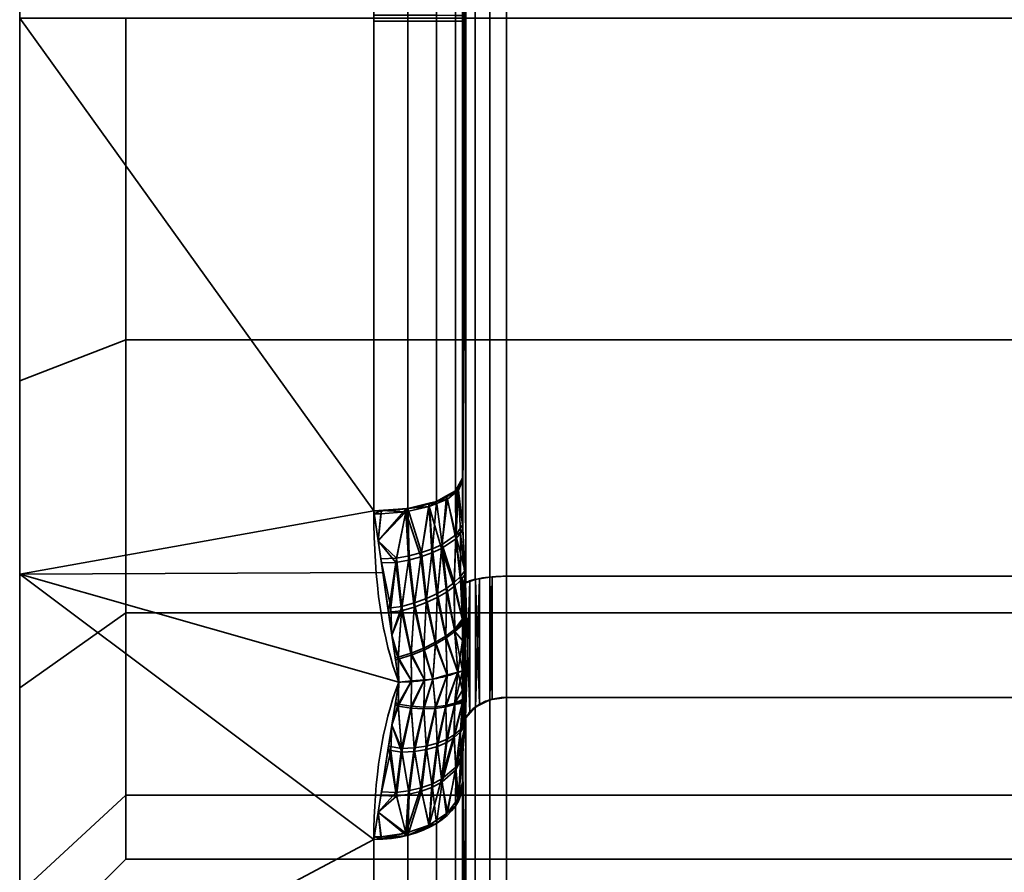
# Model space of a CAD drawing. Header units: millimetres. Extents: x -110 to 110, y -15 to 15.
# Tile 27 of 71: x -30 to -19, y -10 to 0. Entities that reach past the tile are written whole.
import ezdxf

# ---------------------------------------------------------------- set-up
doc = ezdxf.new("R2010")
doc.units = ezdxf.units.MM
doc.layers.add('1', color=7, linetype='Continuous', true_color=0xffffff)

msp = doc.modelspace()

# ---------------------------------------------------------------- linework, layer by layer
at = {"layer": '1', "color": 252, "linetype": 'Continuous', "lineweight": 35}
for p, q in [((-24.5, -6.305, -12.5), (-24.5, 6.305, -12.5)), ((-24.5, 6.305, 12.5), (-24.5, -6.305, 12.5)), ((-25, 5.196, 13), (-25, -5.196, 13)), ((-25, -5.196, -13), (-25, 5.196, -13)), ((-24.5, -6.305, -12.5), (-16, -6.305, -12.5)), ((-24.5, -6.305, 12.5), (-16, -6.305, 12.5)), ((-24.5, -7.673, 11.71), (-16, -7.673, 11.71)), ((-24.5, -7.673, 11.71), (-24.5, -13.978, 0.79)), ((-24.5, -7.673, -11.71), (-16, -7.673, -11.71)), ((-24.5, -13.978, -0.79), (-24.5, -7.673, -11.71)), ((-25, -8.66, 11), (-25, -13.856, 2)), ((-25, -13.856, -2), (-25, -8.66, -11))]:
    msp.add_line(p, q, dxfattribs=at)
at = {"layer": '1', "color": 252, "linetype": 'Continuous', "lineweight": 35, "extrusion": (1, 0, 0)}
for centre, radius, start, end in [((0, 0, -30), 15, 0, 180), ((0, 0, -26), 15, 68.2132, 111.7868), ((0, 0, -26), 15, 248.2132, 291.7868), ((0, 0, -25), 14, 248.2132, 291.7868), ((0, 0, -25), 14, 68.2132, 111.7868), ((0, 0, -30), 10.7, 90, 270), ((0, 0, -28.8), 9.5, 90, 270), ((0, 0, -25), 14, 188.2132, 231.7868), ((0, 0, -25), 14, 128.2132, 171.7868), ((0, 0, -26), 15, 128.2132, 171.7868), ((0, 0, -26), 15, 188.2132, 231.7868)]:
    msp.add_arc(centre, radius, start, end, dxfattribs=at)
at = {"layer": '1', "color": 252, "linetype": 'Continuous', "lineweight": 35, "extrusion": (-1, 0, 0)}
for centre, radius, start, end in [((0, 0, 30), 15, 180, 0), ((0, 0, 24.5), 14, 56.7655, 63.2345), ((0, 0, 24.5), 14, 296.7655, 303.2345), ((0, 0, 25), 14.5, 297.4571, 302.5353), ((0, 0, 25), 14.5, 57.4571, 62.5353)]:
    msp.add_arc(centre, radius, start, end, dxfattribs=at)
at = {"layer": '1', "color": 252, "linetype": 'Continuous', "lineweight": 35, "extrusion": (-9.54466e-07, -0.928571, -0.371154)}
msp.add_arc((-26, 14, 0), 1, 360, 89.9999, dxfattribs=at)
at = {"layer": '1', "color": 252, "linetype": 'Continuous', "lineweight": 35, "extrusion": (0, 0.928571, -0.371154)}
msp.add_arc((26, -14), 1, 180, 270, dxfattribs=at)
at = {"layer": '1', "color": 252, "linetype": 'Continuous', "lineweight": 35, "extrusion": (0, -0.785714, -0.61859)}
msp.add_arc((-26, 14), 1, 0, 90, dxfattribs=at)
at = {"layer": '1', "color": 252, "linetype": 'Continuous', "lineweight": 35, "extrusion": (-9.46215e-07, 0.785714, -0.61859)}
msp.add_arc((26, -14, 0), 1, 180, 270, dxfattribs=at)
at = {"layer": '1', "color": 252, "linetype": 'Continuous', "lineweight": 35}
for points in [[(-25, -5.196, 13), (-25, -5.294, 12.987), (-24.999, -5.491, 12.96), (-24.994, -5.795, 12.915), (-24.983, -6.097, 12.868), (-24.973, -6.287, 12.836), (-24.967, -6.381, 12.82)], [(-24.967, -6.381, -12.82), (-24.973, -6.284, -12.837), (-24.984, -6.088, -12.87), (-24.994, -5.783, -12.917), (-24.999, -5.482, -12.961), (-25, -5.29, -12.987), (-25, -5.196, -13)], [(-26, -5.567, 13.929), (-26, -6.372, 13.607), (-25.904, -7.02, 13.268), (-25.718, -7.5, 12.99)], [(-25.718, -7.5, -12.99), (-25.904, -7.019, -13.268), (-26, -6.371, -13.607), (-26, -5.567, -13.929)], [(-25, -6.686, -12.867), (-25, -6.666, -12.869), (-25, -6.628, -12.873), (-24.998, -6.574, -12.876), (-24.996, -6.524, -12.877), (-24.992, -6.477, -12.875), (-24.987, -6.434, -12.867), (-24.979, -6.397, -12.852), (-24.971, -6.383, -12.833), (-24.967, -6.381, -12.82)], [(-25, -7.373, -12.77), (-25, -7.296, -12.783), (-25, -7.144, -12.808), (-25, -6.915, -12.839), (-25, -6.762, -12.858), (-25, -6.686, -12.867)], [(-25, -6.688, 12.866), (-25, -6.917, 12.84), (-25, -7.146, 12.81), (-25, -7.373, 12.77)], [(-25, -7.373, 12.77), (-25.05, -7.393, 12.805), (-25.158, -7.429, 12.868), (-25.335, -7.47, 12.938), (-25.524, -7.494, 12.981), (-25.653, -7.5, 12.99), (-25.718, -7.5, 12.99)], [(-25, -7.373, -12.77), (-25.05, -7.393, -12.805), (-25.158, -7.429, -12.868), (-25.335, -7.47, -12.938), (-25.524, -7.494, -12.981), (-25.653, -7.5, -12.99), (-25.718, -7.5, -12.99)], [(-25, -7.373, 12.77), (-25, -7.422, 12.71), (-25, -7.52, 12.59), (-25, -7.662, 12.408), (-25, -7.754, 12.285), (-25, -7.8, 12.223)], [(-25, -7.799, -12.225), (-25, -7.661, -12.41), (-25, -7.521, -12.593), (-25, -7.373, -12.77)], [(-25.718, -7.5, 12.99), (-25.904, -7.981, 12.713), (-26, -8.599, 12.321), (-26, -9.279, 11.786)], [(-26, -9.279, -11.786), (-26, -8.598, -12.322), (-25.904, -7.98, -12.713), (-25.718, -7.5, -12.99)], [(-25, -7.8, 12.223), (-25, -7.812, 12.207), (-25, -7.834, 12.176), (-24.998, -7.864, 12.131), (-24.996, -7.89, 12.088), (-24.992, -7.912, 12.046), (-24.987, -7.927, 12.005), (-24.979, -7.931, 11.966), (-24.971, -7.922, 11.944), (-24.967, -7.913, 11.936)], [(-24.967, -7.913, 11.936), (-24.973, -7.975, 11.86), (-24.984, -8.101, 11.707), (-24.994, -8.295, 11.467), (-24.999, -8.484, 11.228), (-25, -8.602, 11.075), (-25, -8.66, 11)], [(-25, -8.66, -11), (-25, -8.6, -11.078), (-24.999, -8.478, -11.235), (-24.994, -8.287, -11.477), (-24.983, -8.096, -11.714), (-24.973, -7.973, -11.863), (-24.967, -7.913, -11.936)]]:
    msp.add_open_spline(points, degree=3, dxfattribs=at)
for points, knots in [([(-24.5, -6.305, 12.5), (-24.555, -6.305, 12.5), (-24.61, -6.307, 12.509), (-24.714, -6.315, 12.545), (-24.763, -6.322, 12.571), (-24.849, -6.338, 12.638), (-24.888, -6.347, 12.679), (-24.937, -6.365, 12.755), (-24.954, -6.373, 12.787), (-24.967, -6.381, 12.82)], [0, 0, 0, 0, 0.272272, 0.272272, 0.544336, 0.544336, 0.819649, 0.819649, 1, 1, 1, 1]), ([(-24.5, -6.305, -12.5), (-24.555, -6.305, -12.5), (-24.61, -6.307, -12.509), (-24.714, -6.315, -12.545), (-24.763, -6.322, -12.571), (-24.849, -6.338, -12.638), (-24.888, -6.347, -12.679), (-24.937, -6.365, -12.755), (-24.954, -6.373, -12.787), (-24.967, -6.381, -12.82)], [0, 0, 0, 0, 0.272272, 0.272272, 0.544337, 0.544337, 0.81965, 0.81965, 1, 1, 1, 1]), ([(-24.967, -6.381, 12.82), (-24.969, -6.382, 12.827), (-24.971, -6.385, 12.832), (-24.976, -6.392, 12.843), (-24.978, -6.397, 12.847), (-24.982, -6.41, 12.857), (-24.984, -6.42, 12.861), (-24.991, -6.456, 12.873), (-24.993, -6.485, 12.875), (-24.999, -6.571, 12.878), (-25, -6.63, 12.873), (-25, -6.688, 12.866)], [0, 0, 0, 0, 0.060109, 0.060109, 0.1199, 0.1199, 0.212935, 0.212935, 0.471201, 0.471201, 1, 1, 1, 1]), ([(-24.5, -7.673, 11.71), (-24.555, -7.673, 11.71), (-24.61, -7.68, 11.717), (-24.714, -7.706, 11.742), (-24.763, -7.726, 11.76), (-24.849, -7.776, 11.808), (-24.888, -7.807, 11.837), (-24.937, -7.863, 11.89), (-24.954, -7.888, 11.912), (-24.967, -7.913, 11.936)], [0, 0, 0, 0, 0.272272, 0.272272, 0.544337, 0.544337, 0.81965, 0.81965, 1, 1, 1, 1]), ([(-24.5, -7.673, -11.71), (-24.555, -7.673, -11.71), (-24.61, -7.68, -11.717), (-24.714, -7.706, -11.742), (-24.763, -7.726, -11.76), (-24.849, -7.776, -11.808), (-24.888, -7.807, -11.837), (-24.937, -7.863, -11.89), (-24.954, -7.888, -11.912), (-24.967, -7.913, -11.936)], [0, 0, 0, 0, 0.272272, 0.272272, 0.544336, 0.544336, 0.819649, 0.819649, 1, 1, 1, 1]), ([(-24.967, -7.913, -11.936), (-24.969, -7.917, -11.94), (-24.971, -7.921, -11.946), (-24.976, -7.926, -11.957), (-24.978, -7.928, -11.963), (-24.982, -7.929, -11.98), (-24.984, -7.928, -11.99), (-24.991, -7.92, -12.027), (-24.993, -7.908, -12.054), (-24.999, -7.867, -12.13), (-25, -7.834, -12.178), (-25, -7.799, -12.225)], [0, 0, 0, 0, 0.060109, 0.060109, 0.1199, 0.1199, 0.212935, 0.212935, 0.471207, 0.471207, 1, 1, 1, 1])]:
    msp.add_open_spline(points, degree=3, knots=knots, dxfattribs=at)
for points in [[(-24.96, 6.378, -12.81), (-24.993, -5.784, -12.916), (-24.993, 5.795, -12.915)], [(-24.993, -5.784, -12.916), (-24.96, 6.378, -12.81), (-24.96, -6.378, -12.81)], [(-24.993, 5.784, 12.916), (-24.96, -6.378, 12.81), (-24.96, 6.378, 12.81)], [(-24.96, -6.378, -12.81), (-24.96, 6.378, -12.81), (-24.854, 6.34, -12.646), (-24.854, -6.34, -12.646)], [(-24.96, 6.378, 12.81), (-24.96, -6.378, 12.81), (-24.854, -6.34, 12.646), (-24.854, 6.34, 12.646)], [(-24.854, -6.34, -12.646), (-24.854, 6.34, -12.646), (-24.691, 6.314, -12.538), (-24.691, -6.314, -12.538)], [(-24.854, 6.34, 12.646), (-24.854, -6.34, 12.646), (-24.691, -6.314, 12.538), (-24.691, 6.314, 12.538)], [(-24.691, -6.314, -12.538), (-24.691, 6.314, -12.538), (-24.5, 6.305, -12.5), (-24.5, -6.305, -12.5)], [(-24.691, 6.314, 12.538), (-24.691, -6.314, 12.538), (-24.5, -6.305, 12.5), (-24.5, 6.305, 12.5)], [(-16, -6.305, -12.5), (-24.5, -6.305, -12.5), (-24.5, 6.305, -12.5), (-16, 6.305, -12.5)], [(-16, 6.305, 12.5), (-24.5, 6.305, 12.5), (-24.5, -6.305, 12.5), (-16, -6.305, 12.5)], [(-24.993, 5.795, -12.915), (-24.993, -5.784, -12.916), (-25, -5.196, -13)], [(-25, -5.196, -13), (-25, 5.196, -13), (-24.993, 5.795, -12.915)], [(-24.993, -5.795, 12.915), (-24.993, 5.784, 12.916), (-25, 5.196, 13)], [(-24.96, -6.378, 12.81), (-24.993, 5.784, 12.916), (-24.993, -5.795, 12.915)], [(-25.617, -0.034, 14.924), (-25.617, 5.539, 13.858), (-26, 5.567, 13.929), (-26, -0.034, 15)], [(-25.293, -0.034, 14.707), (-25.293, 5.459, 13.657), (-25.617, 5.539, 13.858), (-25.617, -0.034, 14.924)], [(-25.076, -0.033, 14.383), (-25.076, 5.338, 13.355), (-25.293, 5.459, 13.657), (-25.293, -0.034, 14.707)], [(-25, -0.032, 14), (-25, 5.196, 13), (-25.076, 5.338, 13.355), (-25.076, -0.033, 14.383)], [(-25, 5.196, 13), (-25, -5.196, 13), (-24.993, -5.795, 12.915)], [(-25, -5.196, -13), (-25, 0, -14), (-25, 5.196, -13)], [(-25, 5.196, 13), (-25, 0, 14), (-25, -5.196, 13)], [(-30, 0, 15), (-30, -6.28, 13.622), (-26, -5.567, 13.929)], [(-26, -5.567, 13.929), (-26, 0, 15), (-30, 0, 15)], [(-30, -5.74, 13.858), (-30, 0, 15), (-30, 0, 10.7), (-30, -4.095, 9.886)], [(-30, -4.095, -9.886), (-30, 0, -10.7), (-30, 0, -15), (-30, -5.74, -13.858)], [(-28.8, 0, 9.5), (-28.8, -3.635, 8.777), (-30, -4.095, 9.886), (-30, 0, 10.7)], [(-28.8, -3.635, -8.777), (-28.8, 0, -9.5), (-30, 0, -10.7), (-30, -4.095, -9.886)], [(-15, 0, -9.5), (-28.8, 0, -9.5), (-28.8, -3.635, -8.777), (-15, -3.635, -8.777)], [(-25.617, 0.034, -14.924), (-25.617, -5.539, -13.858), (-26, -5.567, -13.929), (-26, 0.034, -15)], [(-25.293, 0.034, -14.707), (-25.293, -5.459, -13.657), (-25.617, -5.539, -13.858), (-25.617, 0.034, -14.924)], [(-25.076, 0.033, -14.383), (-25.076, -5.338, -13.355), (-25.293, -5.459, -13.657), (-25.293, 0.034, -14.707)], [(-25, 0.032, -14), (-25, -5.196, -13), (-25.076, -5.338, -13.355), (-25.076, 0.033, -14.383)], [(-30, 0, -15), (-26, 0, -15), (-26, -5.567, -13.929)], [(-26, -5.567, -13.929), (-30, -6.28, -13.622), (-30, 0, -15)], [(-15, -3.635, 8.777), (-28.8, -3.635, 8.777), (-28.8, 0, 9.5), (-15, 0, 9.5)], [(-25.617, -5.539, 13.858), (-25.617, -0.034, 14.924), (-26, -0.034, 15), (-26, -5.567, 13.929)], [(-25.293, -5.459, 13.657), (-25.293, -0.034, 14.707), (-25.617, -0.034, 14.924), (-25.617, -5.539, 13.858)], [(-25.076, -5.338, 13.355), (-25.076, -0.033, 14.383), (-25.293, -0.034, 14.707), (-25.293, -5.459, 13.657)], [(-25, -5.196, 13), (-25, -0.032, 14), (-25.076, -0.033, 14.383), (-25.076, -5.338, 13.355)], [(-28.8, -3.635, 8.777), (-28.8, -6.718, 6.718), (-30, -7.566, 7.566), (-30, -4.095, 9.886)], [(-28.8, -6.718, -6.718), (-28.8, -3.635, -8.777), (-30, -4.095, -9.886), (-30, -7.566, -7.566)], [(-15, -6.718, 6.718), (-28.8, -6.718, 6.718), (-28.8, -3.635, 8.777), (-15, -3.635, 8.777)], [(-15, -3.635, -8.777), (-28.8, -3.635, -8.777), (-28.8, -6.718, -6.718), (-15, -6.718, -6.718)], [(-30, -5.74, -13.858), (-30, -10.607, -10.607), (-30, -7.566, -7.566), (-30, -4.095, -9.886)], [(-30, -4.095, 9.886), (-30, -7.566, 7.566), (-30, -10.607, 10.607), (-30, -5.74, 13.858)], [(-25.055, -5.299, -13.258), (-25, -5.196, -13), (-25, -5.228, -12.995)], [(-24.994, -5.719, 12.926), (-25, -5.196, 13), (-25.055, -5.299, 13.258)], [(-25.293, -5.459, -13.657), (-25.076, -5.338, -13.355), (-25.167, -5.432, -13.501)], [(-25.072, -5.835, 13.173), (-25.076, -5.338, 13.355), (-25.179, -5.395, 13.498)], [(-25.167, -5.432, -13.501), (-25.042, -5.333, -13.256), (-25.074, -5.88, -13.165)], [(-25.042, -5.333, -13.256), (-25.167, -5.432, -13.501), (-25.076, -5.338, -13.355)], [(-25.076, -5.338, -13.355), (-25.055, -5.299, -13.258), (-25.042, -5.333, -13.256)], [(-25.072, -5.835, 13.173), (-25.055, -5.299, 13.258), (-25.076, -5.338, 13.355)], [(-25.022, -5.819, -13.038), (-25.074, -5.88, -13.165), (-25.042, -5.333, -13.256)], [(-25.055, -5.299, 13.258), (-25.072, -5.835, 13.173), (-24.994, -5.719, 12.926)], [(-25, -5.228, -12.995), (-25.042, -5.333, -13.256), (-25.055, -5.299, -13.258)], [(-25.042, -5.333, -13.256), (-25, -5.228, -12.995), (-24.993, -5.763, -12.919)], [(-24.993, -5.763, -12.919), (-25.022, -5.819, -13.038), (-25.042, -5.333, -13.256)], [(-25.374, -5.517, -13.711), (-25.167, -5.432, -13.501), (-25.234, -5.991, -13.384)], [(-25.167, -5.432, -13.501), (-25.374, -5.517, -13.711), (-25.293, -5.459, -13.657)], [(-25.229, -5.944, 13.395), (-25.179, -5.395, 13.498), (-25.293, -5.459, 13.657)], [(-25.074, -5.88, -13.165), (-25.234, -5.991, -13.384), (-25.167, -5.432, -13.501)], [(-25.179, -5.395, 13.498), (-25.229, -5.944, 13.395), (-25.072, -5.835, 13.173)], [(-25.742, -6.102, 13.67), (-25.63, -5.54, 13.86), (-25.951, -5.904, 13.765)], [(-25.63, -5.54, 13.86), (-25.915, -5.561, 13.913), (-25.951, -5.904, 13.765)], [(-25.915, -5.561, -13.913), (-25.617, -5.539, -13.858), (-25.637, -5.575, -13.852)], [(-25.63, -5.54, 13.86), (-25.742, -6.102, 13.67), (-25.599, -6.075, 13.631)], [(-25.637, -5.575, -13.852), (-25.374, -5.517, -13.711), (-25.47, -6.085, -13.556)], [(-25.374, -5.517, -13.711), (-25.637, -5.575, -13.852), (-25.617, -5.539, -13.858)], [(-25.599, -6.075, 13.631), (-25.617, -5.539, 13.858), (-25.63, -5.54, 13.86)], [(-25.617, -5.539, -13.858), (-25.376, -5.479, -13.708), (-25.374, -5.517, -13.711)], [(-25.462, -6.038, 13.57), (-25.376, -5.479, 13.708), (-25.617, -5.539, 13.858)], [(-25.617, -5.539, 13.858), (-25.599, -6.075, 13.631), (-25.462, -6.038, 13.57)], [(-25.344, -6.041, -13.478), (-25.47, -6.085, -13.556), (-25.374, -5.517, -13.711)], [(-25.376, -5.479, 13.708), (-25.462, -6.038, 13.57), (-25.338, -5.995, 13.491)], [(-25.374, -5.517, -13.711), (-25.376, -5.479, -13.708), (-25.293, -5.459, -13.657)], [(-25.338, -5.995, 13.491), (-25.293, -5.459, 13.657), (-25.376, -5.479, 13.708)], [(-25.234, -5.991, -13.384), (-25.344, -6.041, -13.478), (-25.374, -5.517, -13.711)], [(-25.293, -5.459, 13.657), (-25.338, -5.995, 13.491), (-25.229, -5.944, 13.395)], [(-26, -5.567, -13.929), (-25.898, -6.264, -13.59), (-30, -6.28, -13.622)], [(-30, -6.28, 13.622), (-25.898, -6.264, 13.59), (-26, -5.567, 13.929)], [(-25.995, -5.6, -13.913), (-26, -5.567, -13.929), (-25.915, -5.561, -13.913)], [(-25.951, -5.904, 13.765), (-25.915, -5.561, 13.913), (-26, -5.567, 13.929)], [(-25.915, -5.561, -13.913), (-25.921, -5.6, -13.912), (-25.995, -5.6, -13.913)], [(-25.995, -5.6, -13.913), (-25.921, -5.6, -13.912), (-25.951, -5.904, -13.765)], [(-25.951, -5.904, -13.765), (-25.637, -5.575, -13.852), (-25.751, -6.15, -13.652)], [(-25.951, -5.904, -13.765), (-25.921, -5.6, -13.912), (-25.637, -5.575, -13.852)], [(-25.637, -5.575, -13.852), (-25.921, -5.6, -13.912), (-25.915, -5.561, -13.913)], [(-25.607, -6.122, -13.614), (-25.751, -6.15, -13.652), (-25.637, -5.575, -13.852)], [(-25.47, -6.085, -13.556), (-25.607, -6.122, -13.614), (-25.637, -5.575, -13.852)], [(-24.993, -5.795, 12.915), (-24.994, -5.719, 12.926), (-25.072, -5.835, 13.173)], [(-25.022, -5.819, -13.038), (-24.993, -5.763, -12.919), (-24.993, -5.784, -12.916)], [(-25.234, -5.991, -13.384), (-25.074, -5.88, -13.165), (-25.092, -6.42, -13.057)], [(-25.091, -6.376, 13.067), (-25.072, -5.835, 13.173), (-25.229, -5.944, 13.395)], [(-25.02, -6.352, -12.945), (-25.092, -6.42, -13.057), (-25.074, -5.88, -13.165)], [(-25.072, -5.835, 13.173), (-25.091, -6.376, 13.067), (-25.021, -6.308, 12.953)], [(-25.074, -5.88, -13.165), (-25.022, -5.819, -13.038), (-25.02, -6.352, -12.945)], [(-24.973, -6.245, 12.842), (-24.993, -5.795, 12.915), (-25.072, -5.835, 13.173)], [(-25.072, -5.835, 13.173), (-25.021, -6.308, 12.953), (-24.973, -6.245, 12.842)], [(-25.022, -5.819, -13.038), (-24.993, -5.784, -12.916), (-24.971, -6.288, -12.835)], [(-24.971, -6.288, -12.835), (-25.02, -6.352, -12.945), (-25.022, -5.819, -13.038)], [(-24.96, -6.378, -12.81), (-24.967, -6.381, -12.82), (-24.993, -5.784, -12.916)], [(-24.993, -5.795, 12.915), (-24.967, -6.381, 12.82), (-24.96, -6.378, 12.81)], [(-25.751, -6.15, -13.652), (-25.915, -6.153, -13.644), (-25.951, -5.904, -13.765)], [(-25.951, -5.904, 13.765), (-25.921, -6.107, 13.667), (-25.742, -6.102, 13.67)], [(-25.404, -6.556, 13.325), (-25.338, -5.995, 13.491), (-25.462, -6.038, 13.57)], [(-25.338, -5.995, 13.491), (-25.404, -6.556, 13.325), (-25.281, -6.5, 13.252)], [(-25.344, -6.041, -13.478), (-25.234, -5.991, -13.384), (-25.284, -6.545, -13.239)], [(-25.281, -6.5, 13.252), (-25.229, -5.944, 13.395), (-25.338, -5.995, 13.491)], [(-25.179, -6.484, -13.153), (-25.284, -6.545, -13.239), (-25.234, -5.991, -13.384)], [(-25.229, -5.944, 13.395), (-25.281, -6.5, 13.252), (-25.177, -6.439, 13.165)], [(-25.092, -6.42, -13.057), (-25.179, -6.484, -13.153), (-25.234, -5.991, -13.384)], [(-25.229, -5.944, 13.395), (-25.177, -6.439, 13.165), (-25.091, -6.376, 13.067)], [(-25.807, -6.662, 13.399), (-25.742, -6.102, 13.67), (-25.921, -6.107, 13.667)], [(-25.921, -6.107, 13.667), (-25.84, -6.665, 13.396), (-25.807, -6.662, 13.399)], [(-25.742, -6.102, 13.67), (-25.807, -6.662, 13.399), (-25.683, -6.646, 13.414)], [(-25.683, -6.646, 13.414), (-25.599, -6.075, 13.631), (-25.742, -6.102, 13.67)], [(-25.599, -6.075, 13.631), (-25.683, -6.646, 13.414), (-25.539, -6.606, 13.379)], [(-25.607, -6.122, -13.614), (-25.47, -6.085, -13.556), (-25.544, -6.653, -13.362)], [(-25.539, -6.606, 13.379), (-25.462, -6.038, 13.57), (-25.599, -6.075, 13.631)], [(-25.408, -6.603, -13.309), (-25.544, -6.653, -13.362), (-25.47, -6.085, -13.556)], [(-25.462, -6.038, 13.57), (-25.539, -6.606, 13.379), (-25.404, -6.556, 13.325)], [(-25.47, -6.085, -13.556), (-25.344, -6.041, -13.478), (-25.408, -6.603, -13.309)], [(-25.284, -6.545, -13.239), (-25.408, -6.603, -13.309), (-25.344, -6.041, -13.478)], [(-25.915, -6.153, -13.644), (-25.751, -6.15, -13.652), (-25.833, -6.711, -13.373)], [(-25.689, -6.694, -13.393), (-25.833, -6.711, -13.373), (-25.751, -6.15, -13.652)], [(-25.751, -6.15, -13.652), (-25.607, -6.122, -13.614), (-25.689, -6.694, -13.393)], [(-25.544, -6.653, -13.362), (-25.689, -6.694, -13.393), (-25.607, -6.122, -13.614)], [(-30, -6.28, -13.622), (-25.898, -6.264, -13.59), (-25.718, -7.5, -12.99)], [(-25.718, -7.5, 12.99), (-25.898, -6.264, 13.59), (-30, -6.28, 13.622)], [(-30, -11.406, -9.742), (-30, -6.28, -13.622), (-26, -9.279, -11.786)], [(-25.718, -7.5, -12.99), (-26, -9.279, -11.786), (-30, -6.28, -13.622)], [(-30, -6.28, 13.622), (-26, -9.279, 11.786), (-25.718, -7.5, 12.99)], [(-26, -9.279, 11.786), (-30, -6.28, 13.622), (-30, -11.406, 9.742)], [(-25, -6.787, 12.852), (-25.021, -6.308, 12.953), (-25.091, -6.376, 13.067)], [(-24.973, -6.245, 12.842), (-25.021, -6.308, 12.953), (-24.973, -6.388, 12.838)], [(-25.021, -6.308, 12.953), (-25, -6.787, 12.852), (-25, -6.688, 12.866)], [(-25, -6.688, 12.866), (-24.995, -6.513, 12.876), (-25.021, -6.308, 12.953)], [(-24.995, -6.513, 12.876), (-24.986, -6.429, 12.864), (-25.021, -6.308, 12.953)], [(-24.986, -6.429, 12.864), (-24.979, -6.402, 12.851), (-25.021, -6.308, 12.953)], [(-24.979, -6.402, 12.851), (-24.973, -6.388, 12.838), (-25.021, -6.308, 12.953)], [(-25.02, -6.352, -12.945), (-24.971, -6.288, -12.835), (-24.971, -6.384, -12.831)], [(-24.973, -6.388, 12.838), (-24.967, -6.381, 12.82), (-24.973, -6.245, 12.842)], [(-24.971, -6.288, -12.835), (-24.967, -6.381, -12.82), (-24.971, -6.384, -12.831)], [(-24.851, -7.787, -11.818), (-24.851, -6.341, -12.653), (-24.806, -6.33, -12.605)], [(-24.806, -7.751, -11.784), (-24.851, -7.787, -11.818), (-24.806, -6.33, -12.605)], [(-24.806, -6.33, 12.605), (-24.851, -6.341, 12.653), (-24.806, -7.751, 11.784)], [(-24.806, -6.33, -12.605), (-24.691, -6.315, -12.542), (-24.691, -7.705, -11.74), (-24.806, -7.751, -11.784)], [(-24.806, -7.751, 11.784), (-24.691, -7.705, 11.74), (-24.691, -6.315, 12.542), (-24.806, -6.33, 12.605)], [(-24.691, -7.705, -11.74), (-24.691, -6.315, -12.542), (-24.662, -6.311, -12.527)], [(-24.662, -7.693, -11.729), (-24.691, -7.705, -11.74), (-24.662, -6.311, -12.527)], [(-24.662, -6.311, 12.527), (-24.691, -6.315, 12.542), (-24.662, -7.693, 11.729)], [(-24.691, -6.315, 12.542), (-24.691, -7.705, 11.74), (-24.662, -7.693, 11.729)], [(-24.662, -6.311, -12.527), (-24.5, -6.305, -12.5), (-24.5, -7.673, -11.71), (-24.662, -7.693, -11.729)], [(-24.662, -7.693, 11.729), (-24.5, -7.673, 11.71), (-24.5, -6.305, 12.5), (-24.662, -6.311, 12.527)], [(-16, -7.673, -11.71), (-24.5, -7.673, -11.71), (-24.5, -6.305, -12.5), (-16, -6.305, -12.5)], [(-16, -6.305, 12.5), (-24.5, -6.305, 12.5), (-24.5, -7.673, 11.71), (-16, -7.673, 11.71)], [(-25.187, -6.981, 13.015), (-25.177, -6.439, 13.165), (-25.281, -6.5, 13.252)], [(-25.177, -6.439, 13.165), (-25.187, -6.981, 13.015), (-25.087, -6.908, 12.94)], [(-25.179, -6.484, -13.153), (-25.092, -6.42, -13.057), (-25.086, -6.93, -12.934)], [(-25.087, -6.908, 12.94), (-25.091, -6.376, 13.067), (-25.177, -6.439, 13.165)], [(-25.092, -6.42, -13.057), (-25.02, -6.352, -12.945), (-25, -6.802, -12.852)], [(-25, -6.802, -12.852), (-25.086, -6.93, -12.934), (-25.092, -6.42, -13.057)], [(-25.091, -6.376, 13.067), (-25.087, -6.908, 12.94), (-25, -6.787, 12.852)], [(-25.02, -6.352, -12.945), (-24.994, -6.5, -12.876), (-25, -6.686, -12.867)], [(-25.02, -6.352, -12.945), (-24.978, -6.398, -12.848), (-24.985, -6.425, -12.863)], [(-24.985, -6.425, -12.863), (-24.985, -6.425, -12.863), (-25.02, -6.352, -12.945)], [(-24.985, -6.425, -12.863), (-24.994, -6.5, -12.876), (-25.02, -6.352, -12.945)], [(-24.971, -6.384, -12.831), (-24.978, -6.398, -12.848), (-25.02, -6.352, -12.945)], [(-25, -6.686, -12.867), (-25, -6.802, -12.852), (-25.02, -6.352, -12.945)], [(-24.971, -6.384, -12.831), (-24.967, -6.381, -12.82), (-25, -7.798, -12.224)], [(-24.995, -7.895, -12.079), (-25, -7.798, -12.224), (-24.967, -6.381, -12.82)], [(-24.978, -6.398, -12.848), (-24.971, -6.384, -12.831), (-25, -7.798, -12.224)], [(-25, -7.798, -12.224), (-24.985, -6.425, -12.863), (-24.978, -6.398, -12.848)], [(-24.994, -6.5, -12.876), (-24.985, -6.425, -12.863), (-25, -7.798, -12.224)], [(-24.985, -6.425, -12.863), (-24.985, -6.425, -12.863), (-25, -7.798, -12.224)], [(-24.986, -7.926, -12), (-24.995, -7.895, -12.079), (-24.967, -6.381, -12.82)], [(-24.986, -6.429, 12.864), (-24.995, -6.513, 12.876), (-24.967, -7.913, 11.936)], [(-24.979, -7.928, -11.97), (-24.986, -7.926, -12), (-24.967, -6.381, -12.82)], [(-24.979, -6.402, 12.851), (-24.986, -6.429, 12.864), (-24.967, -7.913, 11.936)], [(-24.973, -7.924, -11.951), (-24.979, -7.928, -11.97), (-24.967, -6.381, -12.82)], [(-24.973, -6.388, 12.838), (-24.979, -6.402, 12.851), (-24.967, -7.913, 11.936)], [(-24.967, -6.381, -12.82), (-24.967, -7.913, -11.936), (-24.973, -7.924, -11.951)], [(-24.967, -7.913, 11.936), (-24.967, -6.381, 12.82), (-24.973, -6.388, 12.838)], [(-24.967, -6.381, -12.82), (-24.963, -6.379, -12.813), (-24.963, -7.907, -11.931), (-24.967, -7.913, -11.936)], [(-24.967, -7.913, 11.936), (-24.963, -7.907, 11.931), (-24.963, -6.379, 12.813), (-24.967, -6.381, 12.82)], [(-24.963, -7.907, -11.931), (-24.963, -6.379, -12.813), (-24.917, -6.358, -12.725)], [(-24.917, -7.841, -11.869), (-24.963, -7.907, -11.931), (-24.917, -6.358, -12.725)], [(-24.917, -6.358, 12.725), (-24.963, -6.379, 12.813), (-24.917, -7.841, 11.869)], [(-24.963, -6.379, 12.813), (-24.963, -7.907, 11.931), (-24.917, -7.841, 11.869)], [(-24.917, -6.358, -12.725), (-24.851, -6.341, -12.653), (-24.851, -7.787, -11.818), (-24.917, -7.841, -11.869)], [(-24.917, -7.841, 11.869), (-24.851, -7.787, 11.818), (-24.851, -6.341, 12.653), (-24.917, -6.358, 12.725)], [(-24.851, -6.341, 12.653), (-24.851, -7.787, 11.818), (-24.806, -7.751, 11.784)], [(-25.436, -7.116, 13.119), (-25.404, -6.556, 13.325), (-25.539, -6.606, 13.379)], [(-25.404, -6.556, 13.325), (-25.436, -7.116, 13.119), (-25.304, -7.05, 13.075)], [(-25.408, -6.603, -13.309), (-25.284, -6.545, -13.239), (-25.304, -7.073, -13.067)], [(-25.304, -7.05, 13.075), (-25.281, -6.5, 13.252), (-25.404, -6.556, 13.325)], [(-25.281, -6.5, 13.252), (-25.304, -7.05, 13.075), (-25.187, -6.981, 13.015)], [(-25.187, -7.003, -13.008), (-25.304, -7.073, -13.067), (-25.284, -6.545, -13.239)], [(-25.284, -6.545, -13.239), (-25.179, -6.484, -13.153), (-25.187, -7.003, -13.008)], [(-25.086, -6.93, -12.934), (-25.187, -7.003, -13.008), (-25.179, -6.484, -13.153)], [(-25, -7.798, -12.224), (-25, -6.686, -12.867), (-24.994, -6.5, -12.876)], [(-24.995, -6.513, 12.876), (-25, -6.687, 12.866), (-24.967, -7.913, 11.936)], [(-25.795, -6.972, 13.247), (-25.807, -6.662, 13.399), (-25.84, -6.665, 13.396)], [(-25.683, -6.646, 13.414), (-25.807, -6.662, 13.399), (-25.795, -6.972, 13.247)], [(-25.724, -7.22, 13.144), (-25.683, -6.646, 13.414), (-25.795, -6.972, 13.247)], [(-25.683, -6.646, 13.414), (-25.724, -7.22, 13.144), (-25.577, -7.172, 13.142)], [(-25.689, -6.694, -13.393), (-25.544, -6.653, -13.362), (-25.578, -7.196, -13.131)], [(-25.577, -7.172, 13.142), (-25.539, -6.606, 13.379), (-25.683, -6.646, 13.414)], [(-25.436, -7.139, -13.109), (-25.578, -7.196, -13.131), (-25.544, -6.653, -13.362)], [(-25.539, -6.606, 13.379), (-25.577, -7.172, 13.142), (-25.436, -7.116, 13.119)], [(-25.544, -6.653, -13.362), (-25.408, -6.603, -13.309), (-25.436, -7.139, -13.109)], [(-25.304, -7.073, -13.067), (-25.436, -7.139, -13.109), (-25.408, -6.603, -13.309)], [(-28.8, -6.718, 6.718), (-28.8, -8.777, 3.635), (-30, -9.886, 4.095), (-30, -7.566, 7.566)], [(-28.8, -8.777, -3.635), (-28.8, -6.718, -6.718), (-30, -7.566, -7.566), (-30, -9.886, -4.095)], [(-15, -8.777, 3.635), (-28.8, -8.777, 3.635), (-28.8, -6.718, 6.718), (-15, -6.718, 6.718)], [(-15, -6.718, -6.718), (-28.8, -6.718, -6.718), (-28.8, -8.777, -3.635), (-15, -8.777, -3.635)], [(-25.795, -6.972, -13.247), (-25.833, -6.711, -13.373), (-25.689, -6.694, -13.393)], [(-25.795, -6.972, -13.247), (-25.689, -6.694, -13.393), (-25.724, -7.243, -13.132)], [(-25.578, -7.196, -13.131), (-25.724, -7.243, -13.132), (-25.689, -6.694, -13.393)], [(-25, -7.029, -12.823), (-25, -6.686, -12.867), (-25, -7.799, -12.225), (-25, -7.373, -12.77)], [(-25, -6.687, 12.866), (-24.985, -7.927, 11.995), (-24.978, -7.928, 11.965)], [(-24.978, -7.928, 11.965), (-24.971, -7.92, 11.945), (-25, -6.687, 12.866)], [(-25, -6.687, 12.866), (-25, -7.8, 12.223), (-24.994, -7.901, 12.067)], [(-24.994, -7.901, 12.067), (-24.985, -7.927, 11.996), (-25, -6.687, 12.866)], [(-24.985, -7.927, 11.996), (-24.985, -7.927, 11.995), (-25, -6.687, 12.866)], [(-24.971, -7.92, 11.945), (-24.967, -7.913, 11.936), (-25, -6.687, 12.866)], [(-25, -7.591, 12.499), (-25, -7.8, 12.223), (-25, -6.688, 12.866), (-25, -7.373, 12.77)], [(-25.087, -6.908, 12.94), (-25, -6.832, 12.846), (-25, -6.787, 12.852)], [(-25, -7.373, 12.77), (-25, -6.832, 12.846), (-25.087, -6.908, 12.94)], [(-25, -6.802, -12.852), (-25, -6.854, -12.845), (-25.086, -6.93, -12.934)], [(-25.086, -6.93, -12.934), (-25, -6.854, -12.845), (-25, -7.029, -12.823)], [(-25.724, -7.243, -13.132), (-25.754, -7.25, -13.112), (-25.795, -6.972, -13.247)], [(-25.795, -6.972, 13.247), (-25.758, -7.226, 13.123), (-25.724, -7.22, 13.144)], [(-25.17, -7.42, 12.852), (-25.187, -6.981, 13.015), (-25.304, -7.05, 13.075)], [(-25.304, -7.073, -13.067), (-25.187, -7.003, -13.008), (-25.17, -7.42, -12.852)], [(-25.052, -7.387, 12.795), (-25.087, -6.908, 12.94), (-25.187, -6.981, 13.015)], [(-25.187, -7.003, -13.008), (-25.086, -6.93, -12.934), (-25.052, -7.387, -12.795)], [(-25.187, -6.981, 13.015), (-25.17, -7.42, 12.852), (-25.052, -7.387, 12.795)], [(-25.052, -7.387, -12.795), (-25.17, -7.42, -12.852), (-25.187, -7.003, -13.008)], [(-25.087, -6.908, 12.94), (-25.052, -7.387, 12.795), (-25, -7.373, 12.77)], [(-25.052, -7.387, -12.795), (-25.086, -6.93, -12.934), (-25, -7.029, -12.823)], [(-25.428, -7.475, 12.946), (-25.436, -7.116, 13.119), (-25.577, -7.172, 13.142)], [(-25.333, -7.466, 12.932), (-25.304, -7.05, 13.075), (-25.436, -7.116, 13.119)], [(-25.436, -7.139, -13.109), (-25.304, -7.073, -13.067), (-25.333, -7.466, -12.932)], [(-25.436, -7.116, 13.119), (-25.428, -7.475, 12.946), (-25.333, -7.466, 12.932)], [(-25.304, -7.05, 13.075), (-25.333, -7.466, 12.932), (-25.17, -7.42, 12.852)], [(-25.17, -7.42, -12.852), (-25.333, -7.466, -12.932), (-25.304, -7.073, -13.067)], [(-25, -7.029, -12.823), (-25, -7.373, -12.77), (-25.052, -7.387, -12.795)], [(-25.718, -7.5, 12.99), (-25.724, -7.22, 13.144), (-25.758, -7.226, 13.123)], [(-25.758, -7.226, 13.123), (-25.718, -7.5, 12.99), (-25.718, -7.5, 12.99)], [(-25.573, -7.487, 12.968), (-25.577, -7.172, 13.142), (-25.724, -7.22, 13.144)], [(-25.724, -7.243, -13.132), (-25.578, -7.196, -13.131), (-25.573, -7.487, -12.968)], [(-25.724, -7.22, 13.144), (-25.718, -7.5, 12.99), (-25.573, -7.487, 12.968)], [(-25.578, -7.196, -13.131), (-25.436, -7.139, -13.109), (-25.428, -7.475, -12.946)], [(-25.428, -7.475, -12.946), (-25.573, -7.487, -12.968), (-25.578, -7.196, -13.131)], [(-25.577, -7.172, 13.142), (-25.573, -7.487, 12.968), (-25.428, -7.475, 12.946)], [(-25.333, -7.466, -12.932), (-25.428, -7.475, -12.946), (-25.436, -7.139, -13.109)], [(-25.754, -7.25, -13.112), (-25.724, -7.243, -13.132), (-25.718, -7.5, -12.99)], [(-25.718, -7.5, -12.99), (-25.718, -7.5, -12.99), (-25.754, -7.25, -13.112)], [(-25.573, -7.487, -12.968), (-25.718, -7.5, -12.99), (-25.724, -7.243, -13.132)], [(-25.304, -7.798, -12.644), (-25.333, -7.466, -12.932), (-25.17, -7.42, -12.852)], [(-25.17, -7.42, 12.852), (-25.333, -7.466, 12.932), (-25.304, -7.78, 12.659)], [(-25.17, -7.42, -12.852), (-25.187, -7.781, -12.553), (-25.304, -7.798, -12.644)], [(-25.304, -7.78, 12.659), (-25.187, -7.764, 12.569), (-25.17, -7.42, 12.852)], [(-25.052, -7.387, -12.795), (-25.087, -7.752, -12.453), (-25.187, -7.781, -12.553)], [(-25.187, -7.781, -12.553), (-25.17, -7.42, -12.852), (-25.052, -7.387, -12.795)], [(-25.052, -7.387, 12.795), (-25.17, -7.42, 12.852), (-25.187, -7.764, 12.569)], [(-25.187, -7.764, 12.569), (-25.086, -7.737, 12.469), (-25.052, -7.387, 12.795)], [(-25, -7.373, -12.77), (-25, -7.709, -12.34), (-25.087, -7.752, -12.453)], [(-25.087, -7.752, -12.453), (-25.052, -7.387, -12.795), (-25, -7.373, -12.77)], [(-25.052, -7.387, 12.795), (-25.086, -7.737, 12.469), (-25, -7.591, 12.499)], [(-25, -7.591, 12.499), (-25, -7.373, 12.77), (-25.052, -7.387, 12.795)], [(-25.718, -7.5, -12.99), (-25.724, -7.774, -12.824), (-25.758, -7.752, -12.82)], [(-25.758, -7.752, -12.82), (-25.718, -7.5, -12.99), (-25.718, -7.5, -12.99)], [(-25.718, -7.5, 12.99), (-25.718, -7.5, 12.99), (-25.754, -7.73, 12.834)], [(-25.754, -7.73, 12.834), (-25.724, -7.751, 12.839), (-25.718, -7.5, 12.99)], [(-25.573, -7.487, -12.968), (-25.577, -7.795, -12.783), (-25.724, -7.774, -12.824)], [(-25.724, -7.774, -12.824), (-25.718, -7.5, -12.99), (-25.573, -7.487, -12.968)], [(-25.573, -7.487, 12.968), (-25.718, -7.5, 12.99), (-25.724, -7.751, 12.839)], [(-25.724, -7.751, 12.839), (-25.578, -7.774, 12.797), (-25.573, -7.487, 12.968)], [(-25.428, -7.475, 12.946), (-25.573, -7.487, 12.968), (-25.578, -7.774, 12.797)], [(-25.578, -7.774, 12.797), (-25.436, -7.784, 12.737), (-25.428, -7.475, 12.946)], [(-25.428, -7.475, -12.946), (-25.436, -7.803, -12.722), (-25.577, -7.795, -12.783)], [(-25.577, -7.795, -12.783), (-25.573, -7.487, -12.968), (-25.428, -7.475, -12.946)], [(-25.333, -7.466, -12.932), (-25.304, -7.798, -12.644), (-25.436, -7.803, -12.722)], [(-25.436, -7.803, -12.722), (-25.428, -7.475, -12.946), (-25.333, -7.466, -12.932)], [(-25.333, -7.466, 12.932), (-25.428, -7.475, 12.946), (-25.436, -7.784, 12.737)], [(-25.436, -7.784, 12.737), (-25.304, -7.78, 12.659), (-25.333, -7.466, 12.932)], [(-30, -13.858, 5.74), (-30, -10.607, 10.607), (-30, -7.566, 7.566), (-30, -9.886, 4.095)], [(-30, -9.886, -4.095), (-30, -7.566, -7.566), (-30, -10.607, -10.607), (-30, -13.858, -5.74)], [(-25.086, -7.737, 12.469), (-25, -7.697, 12.359), (-25, -7.591, 12.499)], [(-24.691, -7.701, 11.737), (-24.691, -14.015, 0.801), (-24.5, -13.978, 0.79), (-24.5, -7.673, 11.71)], [(-24.691, -14.015, -0.801), (-24.691, -7.701, -11.737), (-24.5, -7.673, -11.71), (-24.5, -13.978, -0.79)], [(-16, -7.673, 11.71), (-24.5, -7.673, 11.71), (-24.5, -13.978, 0.79), (-16, -13.978, 0.79)], [(-16, -13.978, -0.79), (-24.5, -13.978, -0.79), (-24.5, -7.673, -11.71), (-16, -7.673, -11.71)], [(-25.724, -7.751, 12.839), (-25.754, -7.73, 12.834), (-25.795, -7.986, 12.661)], [(-25.795, -7.986, 12.661), (-25.689, -8.252, 12.494), (-25.724, -7.751, 12.839)], [(-25.795, -7.986, -12.661), (-25.758, -7.752, -12.82), (-25.724, -7.774, -12.824)], [(-25.724, -7.774, -12.824), (-25.683, -8.293, -12.463), (-25.795, -7.986, -12.661)], [(-25.578, -7.774, 12.797), (-25.724, -7.751, 12.839), (-25.689, -8.252, 12.494)], [(-25.683, -8.293, -12.463), (-25.724, -7.774, -12.824), (-25.577, -7.795, -12.783)], [(-25.689, -8.252, 12.494), (-25.544, -8.245, 12.442), (-25.578, -7.774, 12.797)], [(-25.436, -7.784, 12.737), (-25.578, -7.774, 12.797), (-25.544, -8.245, 12.442)], [(-25.544, -8.245, 12.442), (-25.408, -8.225, 12.373), (-25.436, -7.784, 12.737)], [(-25.304, -7.78, 12.659), (-25.436, -7.784, 12.737), (-25.408, -8.225, 12.373)], [(-25.408, -8.225, 12.373), (-25.284, -8.192, 12.288), (-25.304, -7.78, 12.659)], [(-25.187, -7.764, 12.569), (-25.304, -7.78, 12.659), (-25.284, -8.192, 12.288)], [(-25.281, -8.227, -12.255), (-25.304, -7.798, -12.644), (-25.187, -7.781, -12.553)], [(-25.284, -8.192, 12.288), (-25.179, -8.149, 12.192), (-25.187, -7.764, 12.569)], [(-25.187, -7.781, -12.553), (-25.177, -8.182, -12.159), (-25.281, -8.227, -12.255)], [(-25.086, -7.737, 12.469), (-25.187, -7.764, 12.569), (-25.179, -8.149, 12.192)], [(-25.177, -8.182, -12.159), (-25.187, -7.781, -12.553), (-25.087, -7.752, -12.453)], [(-25.179, -8.149, 12.192), (-25.092, -8.097, 12.089), (-25.086, -7.737, 12.469)], [(-25.087, -7.752, -12.453), (-25.091, -8.128, -12.055), (-25.177, -8.182, -12.159)], [(-25.092, -8.097, 12.089), (-25.02, -8.035, 11.973), (-25, -7.729, 12.317)], [(-25, -7.729, 12.317), (-25.086, -7.737, 12.469), (-25.092, -8.097, 12.089)], [(-25.091, -8.128, -12.055), (-25.087, -7.752, -12.453), (-25, -7.737, -12.304)], [(-25, -7.737, -12.304), (-25.021, -8.064, -11.939), (-25.091, -8.128, -12.055)], [(-25.087, -7.752, -12.453), (-25, -7.709, -12.34), (-25, -7.737, -12.304)], [(-25, -7.729, 12.317), (-25, -7.697, 12.359), (-25.086, -7.737, 12.469)], [(-25.021, -8.064, -11.939), (-25, -7.737, -12.304), (-25, -7.799, -12.225)], [(-25, -7.8, 12.223), (-25, -7.729, 12.317), (-25.02, -8.035, 11.973)], [(-24.96, -7.905, 11.929), (-24.96, -14.283, 0.881), (-24.854, -14.122, 0.833), (-24.854, -7.782, 11.813)], [(-24.96, -14.283, -0.881), (-24.96, -7.905, -11.929), (-24.854, -7.782, -11.813), (-24.854, -14.122, -0.833)], [(-24.854, -7.782, 11.813), (-24.854, -14.122, 0.833), (-24.691, -14.015, 0.801), (-24.691, -7.701, 11.737)], [(-24.854, -14.122, -0.833), (-24.854, -7.782, -11.813), (-24.691, -7.701, -11.737), (-24.691, -14.015, -0.801)], [(-25.577, -7.795, -12.783), (-25.539, -8.284, -12.41), (-25.683, -8.293, -12.463)], [(-25.539, -8.284, -12.41), (-25.577, -7.795, -12.783), (-25.436, -7.803, -12.722)], [(-25.436, -7.803, -12.722), (-25.404, -8.262, -12.34), (-25.539, -8.284, -12.41)], [(-25.404, -8.262, -12.34), (-25.436, -7.803, -12.722), (-25.304, -7.798, -12.644)], [(-25.304, -7.798, -12.644), (-25.281, -8.227, -12.255), (-25.404, -8.262, -12.34)], [(-25, -7.799, -12.225), (-24.995, -7.895, -12.079), (-25.021, -8.064, -11.939)], [(-24.995, -7.895, -12.079), (-24.986, -7.926, -12), (-25.021, -8.064, -11.939)], [(-25.02, -8.035, 11.973), (-24.994, -7.901, 12.067), (-25, -7.8, 12.223)], [(-25.795, -7.986, -12.661), (-25.807, -8.273, -12.469), (-25.84, -8.268, -12.47)], [(-25.795, -7.986, 12.661), (-25.833, -8.226, 12.499), (-25.689, -8.252, 12.494)], [(-25.683, -8.293, -12.463), (-25.807, -8.273, -12.469), (-25.795, -7.986, -12.661)], [(-25.072, -8.491, -11.64), (-25.021, -8.064, -11.939), (-24.973, -7.999, -11.83)], [(-24.973, -7.999, -11.83), (-24.993, -8.287, -11.476), (-25.072, -8.491, -11.64)], [(-25.022, -8.382, 11.558), (-24.993, -8.294, 11.467), (-24.971, -7.971, 11.864)], [(-24.971, -7.971, 11.864), (-25.02, -8.035, 11.973), (-25.022, -8.382, 11.558)], [(-24.973, -7.999, -11.83), (-25.021, -8.064, -11.939), (-24.973, -7.924, -11.951)], [(-24.979, -7.928, -11.97), (-24.973, -7.924, -11.951), (-25.021, -8.064, -11.939)], [(-24.986, -7.926, -12), (-24.979, -7.928, -11.97), (-25.021, -8.064, -11.939)], [(-24.985, -7.927, 11.996), (-24.994, -7.901, 12.067), (-25.02, -8.035, 11.973)], [(-25.02, -8.035, 11.973), (-24.971, -7.971, 11.864), (-24.971, -7.92, 11.945)], [(-24.971, -7.92, 11.945), (-24.978, -7.928, 11.965), (-25.02, -8.035, 11.973)], [(-25.02, -8.035, 11.973), (-24.978, -7.928, 11.965), (-24.985, -7.927, 11.995)], [(-24.985, -7.927, 11.995), (-24.985, -7.927, 11.996), (-25.02, -8.035, 11.973)], [(-24.96, -7.905, 11.929), (-24.967, -7.913, 11.936), (-24.993, -8.294, 11.467)], [(-24.993, -8.294, 11.467), (-24.96, -14.283, 0.881), (-24.96, -7.905, 11.929)], [(-24.96, -7.905, -11.929), (-24.993, -14.078, -1.449), (-24.993, -8.287, -11.476)], [(-24.993, -14.078, -1.449), (-24.96, -7.905, -11.929), (-24.96, -14.283, -0.881)], [(-24.993, -8.287, -11.476), (-24.967, -7.913, -11.936), (-24.96, -7.905, -11.929)], [(-24.973, -7.924, -11.951), (-24.967, -7.913, -11.936), (-24.973, -7.999, -11.83)], [(-24.971, -7.971, 11.864), (-24.967, -7.913, 11.936), (-24.971, -7.92, 11.945)], [(-25.234, -8.596, 11.88), (-25.074, -8.461, 11.675), (-25.092, -8.097, 12.089)], [(-25.092, -8.097, 12.089), (-25.179, -8.149, 12.192), (-25.234, -8.596, 11.88)], [(-25.02, -8.035, 11.973), (-25.092, -8.097, 12.089), (-25.074, -8.461, 11.675)], [(-25.072, -8.491, -11.64), (-25.091, -8.128, -12.055), (-25.021, -8.064, -11.939)], [(-25.074, -8.461, 11.675), (-25.022, -8.382, 11.558), (-25.02, -8.035, 11.973)], [(-25.915, -8.74, 12.151), (-25.751, -8.748, 12.152), (-25.833, -8.226, 12.499)], [(-25.689, -8.252, 12.494), (-25.833, -8.226, 12.499), (-25.751, -8.748, 12.152)], [(-25.408, -8.225, 12.373), (-25.544, -8.245, 12.442), (-25.47, -8.697, 12.048)], [(-25.47, -8.697, 12.048), (-25.344, -8.652, 11.971), (-25.408, -8.225, 12.373)], [(-25.284, -8.192, 12.288), (-25.408, -8.225, 12.373), (-25.344, -8.652, 11.971)], [(-25.338, -8.686, -11.937), (-25.404, -8.262, -12.34), (-25.281, -8.227, -12.255)], [(-25.344, -8.652, 11.971), (-25.234, -8.596, 11.88), (-25.284, -8.192, 12.288)], [(-25.281, -8.227, -12.255), (-25.229, -8.628, -11.845), (-25.338, -8.686, -11.937)], [(-25.179, -8.149, 12.192), (-25.284, -8.192, 12.288), (-25.234, -8.596, 11.88)], [(-25.229, -8.628, -11.845), (-25.281, -8.227, -12.255), (-25.177, -8.182, -12.159)], [(-25.229, -8.628, -11.845), (-25.177, -8.182, -12.159), (-25.091, -8.128, -12.055)], [(-25.091, -8.128, -12.055), (-25.072, -8.491, -11.64), (-25.229, -8.628, -11.845)], [(-25.921, -8.782, -12.122), (-25.84, -8.268, -12.47), (-25.807, -8.273, -12.469)], [(-25.807, -8.273, -12.469), (-25.742, -8.788, -12.12), (-25.921, -8.782, -12.122)], [(-25.742, -8.788, -12.12), (-25.807, -8.273, -12.469), (-25.683, -8.293, -12.463)], [(-25.751, -8.748, 12.152), (-25.607, -8.729, 12.109), (-25.689, -8.252, 12.494)], [(-25.683, -8.293, -12.463), (-25.599, -8.767, -12.076), (-25.742, -8.788, -12.12)], [(-25.544, -8.245, 12.442), (-25.689, -8.252, 12.494), (-25.607, -8.729, 12.109)], [(-25.599, -8.767, -12.076), (-25.683, -8.293, -12.463), (-25.539, -8.284, -12.41)], [(-25.607, -8.729, 12.109), (-25.47, -8.697, 12.048), (-25.544, -8.245, 12.442)], [(-25.539, -8.284, -12.41), (-25.462, -8.733, -12.014), (-25.599, -8.767, -12.076)], [(-25.462, -8.733, -12.014), (-25.539, -8.284, -12.41), (-25.404, -8.262, -12.34)], [(-25.404, -8.262, -12.34), (-25.338, -8.686, -11.937), (-25.462, -8.733, -12.014)], [(-24.993, -8.287, -11.476), (-24.994, -8.334, -11.416), (-25.072, -8.491, -11.64)], [(-25.055, -8.832, -11.218), (-25.072, -8.491, -11.64), (-24.994, -8.334, -11.416)], [(-24.994, -8.334, -11.416), (-25, -8.66, -11), (-25.055, -8.832, -11.218)], [(-25.042, -8.813, 11.246), (-25, -8.64, 11.025), (-24.993, -8.307, 11.451)], [(-24.993, -8.307, 11.451), (-25.022, -8.382, 11.558), (-25.042, -8.813, 11.246)], [(-25.022, -8.382, 11.558), (-24.993, -8.307, 11.451), (-24.993, -8.294, 11.467)], [(-24.993, -8.287, -11.476), (-24.993, -14.078, -1.449), (-25, -13.856, -2)], [(-25, -13.856, -2), (-25, -8.66, -11), (-24.993, -8.287, -11.476)], [(-24.993, -14.082, 1.439), (-24.993, -8.294, 11.467), (-25, -8.66, 11)], [(-24.96, -14.283, 0.881), (-24.993, -8.294, 11.467), (-24.993, -14.082, 1.439)], [(-25.022, -8.382, 11.558), (-25.074, -8.461, 11.675), (-25.042, -8.813, 11.246)], [(-25.074, -8.461, 11.675), (-25.234, -8.596, 11.88), (-25.167, -8.976, 11.455)], [(-25.179, -8.992, -11.421), (-25.229, -8.628, -11.845), (-25.072, -8.491, -11.64)], [(-25.072, -8.491, -11.64), (-25.076, -8.897, -11.301), (-25.179, -8.992, -11.421)], [(-25.167, -8.976, 11.455), (-25.042, -8.813, 11.246), (-25.074, -8.461, 11.675)], [(-25.072, -8.491, -11.64), (-25.055, -8.832, -11.218), (-25.076, -8.897, -11.301)], [(-25.344, -8.652, 11.971), (-25.47, -8.697, 12.048), (-25.374, -9.116, 11.634)], [(-25.374, -9.116, 11.634), (-25.167, -8.976, 11.455), (-25.234, -8.596, 11.88)], [(-25.234, -8.596, 11.88), (-25.344, -8.652, 11.971), (-25.374, -9.116, 11.634)], [(-25.293, -9.098, -11.556), (-25.338, -8.686, -11.937), (-25.229, -8.628, -11.845)], [(-25.229, -8.628, -11.845), (-25.179, -8.992, -11.421), (-25.293, -9.098, -11.556)], [(-25, -8.66, -11), (-25, -12.108, -7.028), (-25.076, -12.439, -7.22), (-25.076, -8.897, -11.301)], [(-25, -12.14, 6.972), (-25, -8.66, 11), (-25.076, -8.897, 11.301), (-25.076, -12.472, 7.163)], [(-25.055, -8.832, 11.218), (-25, -8.66, 11), (-25, -8.64, 11.025)], [(-25, -8.64, 11.025), (-25.042, -8.813, 11.246), (-25.055, -8.832, 11.218)], [(-25, -8.66, 11), (-25, -13.856, 2), (-24.993, -14.082, 1.439)], [(-25, -13.856, -2), (-25, -12.124, -7), (-25, -8.66, -11)], [(-25, -8.66, 11), (-25, -12.124, 7), (-25, -13.856, 2)], [(-28.8, -8.777, 3.635), (-28.8, -9.5, 0), (-30, -10.7, 0), (-30, -9.886, 4.095)], [(-28.8, -9.5, 0), (-28.8, -8.777, -3.635), (-30, -9.886, -4.095), (-30, -10.7, 0)], [(-15, -9.5, 0), (-28.8, -9.5, 0), (-28.8, -8.777, 3.635), (-15, -8.777, 3.635)], [(-15, -8.777, -3.635), (-28.8, -8.777, -3.635), (-28.8, -9.5, 0), (-15, -9.5, 0)], [(-25.751, -8.748, 12.152), (-25.915, -8.74, 12.151), (-25.951, -8.969, 11.995)], [(-25.951, -8.969, 11.995), (-25.637, -9.209, 11.754), (-25.751, -8.748, 12.152)], [(-25.951, -8.969, -11.995), (-25.921, -8.782, -12.122), (-25.742, -8.788, -12.12)], [(-25.607, -8.729, 12.109), (-25.751, -8.748, 12.152), (-25.637, -9.209, 11.754)], [(-25.63, -9.233, -11.728), (-25.742, -8.788, -12.12), (-25.599, -8.767, -12.076)], [(-25.637, -9.209, 11.754), (-25.374, -9.116, 11.634), (-25.47, -8.697, 12.048)], [(-25.47, -8.697, 12.048), (-25.607, -8.729, 12.109), (-25.637, -9.209, 11.754)], [(-25.599, -8.767, -12.076), (-25.617, -9.232, -11.726), (-25.63, -9.233, -11.728)], [(-25.617, -9.232, -11.726), (-25.599, -8.767, -12.076), (-25.462, -8.733, -12.014)], [(-25.462, -8.733, -12.014), (-25.376, -9.132, -11.599), (-25.617, -9.232, -11.726)], [(-25.376, -9.132, -11.599), (-25.462, -8.733, -12.014), (-25.338, -8.686, -11.937)], [(-25.338, -8.686, -11.937), (-25.293, -9.098, -11.556), (-25.376, -9.132, -11.599)], [(-25.742, -8.788, -12.12), (-25.63, -9.233, -11.728), (-25.951, -8.969, -11.995)], [(-25.076, -8.897, -11.301), (-25.076, -12.439, -7.22), (-25.293, -12.72, -7.383), (-25.293, -9.098, -11.556)], [(-25.293, -9.098, 11.556), (-25.076, -8.897, 11.301), (-25.167, -8.976, 11.455)], [(-25.076, -12.472, 7.163), (-25.076, -8.897, 11.301), (-25.293, -9.098, 11.556), (-25.293, -12.753, 7.324)], [(-25.042, -8.813, 11.246), (-25.167, -8.976, 11.455), (-25.076, -8.897, 11.301)], [(-25.076, -8.897, 11.301), (-25.055, -8.832, 11.218), (-25.042, -8.813, 11.246)], [(-25.951, -8.969, -11.995), (-25.915, -9.268, -11.772), (-26, -9.279, -11.786)], [(-25.995, -9.249, 11.806), (-25.921, -9.248, 11.806), (-25.951, -8.969, 11.995)], [(-25.63, -9.233, -11.728), (-25.915, -9.268, -11.772), (-25.951, -8.969, -11.995)], [(-25.951, -8.969, 11.995), (-25.921, -9.248, 11.806), (-25.637, -9.209, 11.754)], [(-25.167, -8.976, 11.455), (-25.374, -9.116, 11.634), (-25.293, -9.098, 11.556)], [(-25.374, -9.116, 11.634), (-25.637, -9.209, 11.754), (-25.617, -9.232, 11.726)], [(-25.293, -9.098, -11.556), (-25.293, -12.72, -7.383), (-25.617, -12.907, -7.491), (-25.617, -9.232, -11.726)], [(-25.293, -12.753, 7.324), (-25.293, -9.098, 11.556), (-25.617, -9.232, 11.726), (-25.617, -12.941, 7.432)], [(-25.617, -9.232, 11.726), (-25.376, -9.132, 11.599), (-25.374, -9.116, 11.634)], [(-25.374, -9.116, 11.634), (-25.376, -9.132, 11.599), (-25.293, -9.098, 11.556)], [(-25.637, -9.209, 11.754), (-25.921, -9.248, 11.806), (-25.915, -9.268, 11.772)], [(-25.915, -9.268, 11.772), (-25.617, -9.232, 11.726), (-25.637, -9.209, 11.754)], [(-26, -9.279, -11.786), (-26, -11.406, -9.742), (-30, -11.406, -9.742)], [(-30, -11.406, 9.742), (-26, -11.406, 9.742), (-26, -9.279, 11.786)], [(-25.617, -9.232, -11.726), (-25.617, -12.907, -7.491), (-26, -12.973, -7.53), (-26, -9.279, -11.786)], [(-25.617, -12.941, 7.432), (-25.617, -9.232, 11.726), (-26, -9.279, 11.786), (-26, -13.007, 7.47)], [(-25.995, -9.249, 11.806), (-26, -9.279, 11.786), (-25.915, -9.268, 11.772)], [(-25.915, -9.268, 11.772), (-25.921, -9.248, 11.806), (-25.995, -9.249, 11.806)]]:
    msp.add_3dface(points, dxfattribs=at)

doc.saveas('drawing.dxf')
